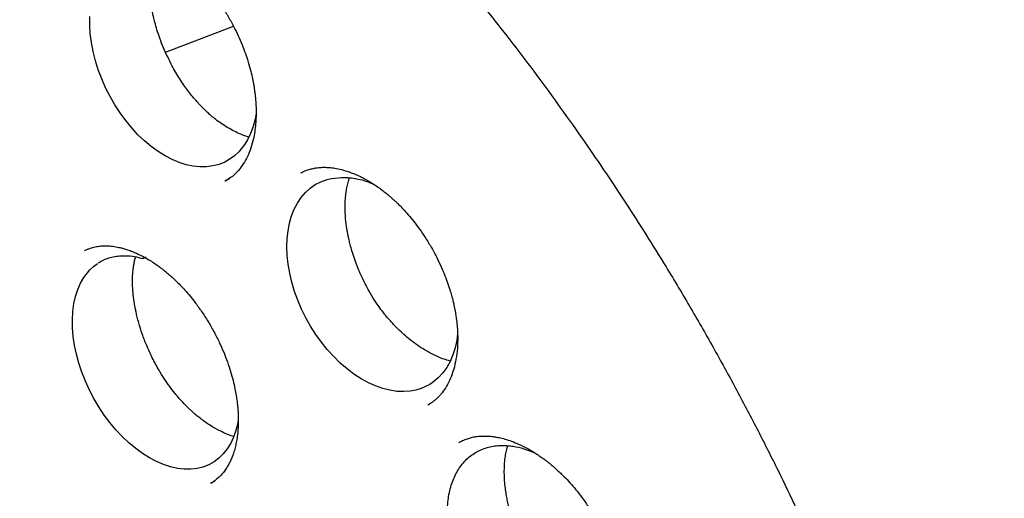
# Model space of a CAD drawing. Header units: millimetres. Extents: x 8 to 718, y 12 to 784.
# Tile 27 of 58: x 654.18 to 665.2, y 329.67 to 335.03. Entities that reach past the tile are written whole.
import ezdxf

# ---------------------------------------------------------------- set-up
doc = ezdxf.new("R2010")
doc.units = ezdxf.units.MM

msp = doc.modelspace()

# ---------------------------------------------------------------- linework, layer by layer
at = {"color": 7, "linetype": 'Continuous', "lineweight": 30}
for p, q in [((655.813, 334.666), (656.574, 334.956)), ((657.329, 333.311), (657.334, 333.314)), ((656.482, 333.222), (656.49, 333.227)), ((656.494, 333.229), (656.499, 333.232)), ((656.513, 333.241), (656.534, 333.254)), ((655.559, 332.375), (655.568, 332.374)), ((655.565, 332.354), (655.596, 332.374)), ((658.768, 330.726), (658.751, 330.715)), ((658.755, 330.717), (658.769, 330.726)), ((659.918, 330.192), (659.954, 330.176))]:
    msp.add_line(p, q, dxfattribs=at)
at = {"color": 7, "linetype": 'Continuous', "lineweight": 30, "flags": 128}
for points in [[(656.828, 333.978), (656.816, 333.913), (656.794, 333.831), (656.766, 333.755), (656.731, 333.683), (656.702, 333.635), (656.634, 333.549), (656.587, 333.506), (656.538, 333.469), (656.478, 333.435), (656.414, 333.409), (656.345, 333.391), (656.273, 333.382), (656.2, 333.381), (656.124, 333.389), (656.046, 333.405), (655.966, 333.43), (655.888, 333.463), (655.809, 333.504), (655.731, 333.553), (655.653, 333.61), (655.579, 333.672), (655.506, 333.741), (655.436, 333.817), (655.368, 333.899), (655.306, 333.984), (655.247, 334.074), (655.193, 334.168), (655.143, 334.267), (655.1, 334.365), (655.062, 334.466), (655.03, 334.567), (655.004, 334.671), (654.985, 334.771), (654.972, 334.87), (654.966, 334.968), (654.967, 335.065)], [(659.084, 331.514), (659.074, 331.44), (659.056, 331.357), (659.031, 331.277), (658.999, 331.202), (658.962, 331.136), (658.919, 331.076), (658.87, 331.022), (658.815, 330.975), (658.772, 330.946), (658.677, 330.9), (658.617, 330.882), (658.553, 330.87), (658.48, 330.865), (658.405, 330.868), (658.326, 330.88), (658.245, 330.9), (658.165, 330.928), (658.085, 330.965), (658.004, 331.009), (657.923, 331.062), (657.846, 331.12), (657.77, 331.185), (657.697, 331.257), (657.625, 331.336), (657.559, 331.417), (657.497, 331.505), (657.438, 331.596), (657.384, 331.692), (657.337, 331.788), (657.295, 331.887), (657.258, 331.987), (657.228, 332.09), (657.204, 332.19), (657.187, 332.29), (657.177, 332.388), (657.173, 332.486), (657.176, 332.578), (657.186, 332.666), (657.202, 332.752), (657.226, 332.834), (657.256, 332.907), (657.291, 332.976), (657.333, 333.038), (657.382, 333.095), (657.434, 333.142), (657.491, 333.182), (657.554, 333.215), (657.622, 333.24), (657.674, 333.252), (657.784, 333.263), (657.842, 333.262), (657.842, 333.262)], [(656.629, 330.552), (656.622, 330.513), (656.602, 330.431), (656.576, 330.357), (656.544, 330.288), (656.505, 330.225), (656.46, 330.168), (656.411, 330.121), (656.357, 330.08), (656.298, 330.047), (656.233, 330.021), (656.167, 330.005), (656.097, 329.997), (656.024, 329.997), (655.947, 330.006), (655.871, 330.023), (655.793, 330.048), (655.714, 330.082), (655.634, 330.124), (655.557, 330.173), (655.48, 330.229), (655.404, 330.292), (655.329, 330.363), (655.259, 330.437), (655.192, 330.518), (655.128, 330.603), (655.067, 330.695), (655.012, 330.787), (654.962, 330.883), (654.917, 330.981), (654.877, 331.083), (654.844, 331.182), (654.816, 331.283), (654.795, 331.383), (654.78, 331.483), (654.772, 331.579), (654.771, 331.672), (654.776, 331.763), (654.788, 331.851), (654.806, 331.931), (654.831, 332.007), (654.862, 332.078), (654.9, 332.144), (654.967, 332.228), (655.008, 332.266), (655.052, 332.3), (655.052, 332.3)]]:
    msp.add_lwpolyline(points, dxfattribs=at)
at = {"color": 7, "linetype": 'Continuous', "lineweight": 30}
for points, knots in [([(647.729, 341.927), (647.736, 341.928), (647.751, 341.93), (647.784, 341.933), (647.826, 341.937), (647.879, 341.942), (647.95, 341.946), (648.036, 341.951), (648.138, 341.954), (648.26, 341.957), (648.404, 341.957), (648.573, 341.954), (648.758, 341.945), (648.957, 341.931), (649.146, 341.913), (649.319, 341.893), (649.476, 341.871), (649.639, 341.845), (649.809, 341.815), (649.986, 341.78), (650.163, 341.741), (650.337, 341.7), (650.5, 341.658), (650.654, 341.615), (650.798, 341.573), (650.932, 341.532), (651.062, 341.491), (651.187, 341.449), (651.305, 341.408), (651.408, 341.371), (651.492, 341.34), (651.559, 341.315), (651.61, 341.295), (651.652, 341.279), (651.686, 341.266), (651.715, 341.254), (651.747, 341.242), (651.788, 341.225), (651.842, 341.203), (651.906, 341.177), (652.049, 341.117), (652.267, 341.021), (652.579, 340.876), (652.915, 340.708), (653.275, 340.515), (653.576, 340.344), (653.816, 340.2), (653.995, 340.09), (654.179, 339.973), (654.371, 339.848), (654.574, 339.712), (654.786, 339.565), (655.008, 339.406), (655.243, 339.233), (655.493, 339.043), (655.756, 338.835), (656.028, 338.612), (656.311, 338.373), (656.602, 338.118), (656.887, 337.859), (657.164, 337.598), (657.432, 337.337), (657.705, 337.062), (657.984, 336.773), (658.267, 336.47), (658.554, 336.151), (658.844, 335.817), (659.128, 335.48), (659.403, 335.141), (659.67, 334.802), (659.938, 334.449), (660.205, 334.086), (660.466, 333.718), (660.718, 333.351), (660.96, 332.987), (661.193, 332.624), (661.439, 332.228), (661.696, 331.798), (661.96, 331.336), (662.211, 330.88), (662.447, 330.429), (662.671, 329.985), (662.881, 329.548), (663.079, 329.118), (663.264, 328.697), (663.438, 328.285), (663.6, 327.881), (663.751, 327.487), (663.892, 327.103), (664.022, 326.728), (664.142, 326.366), (664.252, 326.017), (664.352, 325.681), (664.446, 325.352), (664.533, 325.026), (664.616, 324.698), (664.695, 324.365), (664.77, 324.027), (664.846, 323.655), (664.922, 323.249), (664.994, 322.807), (665.057, 322.361), (665.11, 321.91), (665.148, 321.5), (665.174, 321.131), (665.191, 320.804), (665.201, 320.476), (665.205, 320.148), (665.202, 319.849), (665.194, 319.586), (665.185, 319.364), (665.172, 319.161), (665.159, 318.976), (665.144, 318.81), (665.129, 318.661), (665.115, 318.529), (665.101, 318.414), (665.089, 318.316), (665.078, 318.241), (665.071, 318.186), (665.065, 318.148), (665.06, 318.111), (665.053, 318.069), (665.045, 318.015), (665.034, 317.95), (665.022, 317.878), (665.009, 317.799), (664.993, 317.711), (664.974, 317.613), (664.953, 317.508), (664.92, 317.349), (664.871, 317.137), (664.806, 316.881), (664.735, 316.632), (664.659, 316.389), (664.575, 316.143), (664.493, 315.926), (664.417, 315.737), (664.348, 315.576), (664.274, 315.415), (664.198, 315.257), (664.121, 315.108), (664.047, 314.972), (663.978, 314.849), (663.913, 314.741), (663.854, 314.645), (663.801, 314.562), (663.754, 314.491), (663.714, 314.432), (663.68, 314.384), (663.661, 314.357), (663.652, 314.345)], [0, 0, 0, 0, 0.001223, 0.002734, 0.004542, 0.006653, 0.009066, 0.012547, 0.016328, 0.02041, 0.026088, 0.03226, 0.038928, 0.046091, 0.053749, 0.059031, 0.064526, 0.070234, 0.076153, 0.082286, 0.088532, 0.09447, 0.100052, 0.105278, 0.110147, 0.11466, 0.118816, 0.123257, 0.127203, 0.130654, 0.133609, 0.135631, 0.137331, 0.138709, 0.139802, 0.140669, 0.141599, 0.143023, 0.144802, 0.146935, 0.149423, 0.158944, 0.168589, 0.180232, 0.19205, 0.204044, 0.209831, 0.215658, 0.221637, 0.227949, 0.234595, 0.241575, 0.248891, 0.256541, 0.264914, 0.273654, 0.282762, 0.292237, 0.30208, 0.312289, 0.321281, 0.33054, 0.340065, 0.349858, 0.359917, 0.370244, 0.380837, 0.391697, 0.401655, 0.411826, 0.422213, 0.432813, 0.443437, 0.453718, 0.463848, 0.473827, 0.483654, 0.496191, 0.508472, 0.520498, 0.532269, 0.543784, 0.555044, 0.566048, 0.576797, 0.58729, 0.597527, 0.607509, 0.617235, 0.626705, 0.63592, 0.644702, 0.653239, 0.661529, 0.669761, 0.678144, 0.686678, 0.695364, 0.704202, 0.715526, 0.72709, 0.738893, 0.750934, 0.763215, 0.772113, 0.781133, 0.790273, 0.799535, 0.808881, 0.815849, 0.822323, 0.828303, 0.83379, 0.838784, 0.843285, 0.847292, 0.850806, 0.853828, 0.856356, 0.857744, 0.85894, 0.859956, 0.861171, 0.862888, 0.865108, 0.867274, 0.869768, 0.872592, 0.875746, 0.879193, 0.882735, 0.891325, 0.900257, 0.908521, 0.917056, 0.925863, 0.934943, 0.940984, 0.94714, 0.953411, 0.959793, 0.965938, 0.97161, 0.97681, 0.981537, 0.985793, 0.989577, 0.992889, 0.99573, 0.9981, 1, 1, 1, 1]), ([(647.997, 341.724), (647.987, 341.723), (647.962, 341.721), (647.922, 341.717), (647.872, 341.711), (647.813, 341.705), (647.747, 341.696), (647.671, 341.686), (647.588, 341.673), (647.497, 341.659), (647.372, 341.637), (647.221, 341.606), (647.057, 341.568), (646.91, 341.53), (646.781, 341.492), (646.662, 341.455), (646.552, 341.419), (646.452, 341.383), (646.362, 341.349), (646.281, 341.317), (646.205, 341.285), (646.125, 341.251), (646.036, 341.211), (645.934, 341.163), (645.82, 341.106), (645.696, 341.04), (645.593, 340.983), (645.514, 340.936), (645.46, 340.903), (645.405, 340.869), (645.349, 340.834), (645.296, 340.798), (645.246, 340.765), (645.203, 340.736), (645.166, 340.71), (645.135, 340.688), (645.11, 340.67), (645.09, 340.656), (645.067, 340.639), (645.035, 340.615), (644.991, 340.581), (644.937, 340.54), (644.875, 340.491), (644.806, 340.435), (644.733, 340.373), (644.647, 340.298), (644.551, 340.21), (644.451, 340.114), (644.36, 340.022), (644.276, 339.934), (644.198, 339.849), (644.127, 339.768), (644.064, 339.695), (644.009, 339.628), (643.958, 339.565), (643.911, 339.505), (643.864, 339.444), (643.817, 339.381), (643.761, 339.305), (643.697, 339.215), (643.624, 339.107), (643.548, 338.99), (643.47, 338.864), (643.389, 338.728), (643.308, 338.582), (643.225, 338.426), (643.156, 338.288), (643.1, 338.17), (643.056, 338.076), (643.013, 337.979), (642.972, 337.885), (642.936, 337.796), (642.903, 337.715), (642.874, 337.641), (642.849, 337.577), (642.83, 337.525), (642.815, 337.484), (642.803, 337.451), (642.791, 337.417), (642.776, 337.374), (642.757, 337.32), (642.735, 337.257), (642.712, 337.185), (642.687, 337.107), (642.66, 337.022), (642.634, 336.936), (642.609, 336.849), (642.585, 336.763), (642.562, 336.677), (642.526, 336.54), (642.48, 336.352), (642.428, 336.112), (642.38, 335.869), (642.337, 335.616), (642.3, 335.371), (642.27, 335.136), (642.245, 334.914), (642.226, 334.714), (642.213, 334.542), (642.203, 334.404), (642.196, 334.276), (642.19, 334.163), (642.186, 334.067), (642.183, 333.985), (642.181, 333.913), (642.179, 333.853), (642.178, 333.803), (642.178, 333.764), (642.177, 333.733), (642.176, 333.695), (642.176, 333.642), (642.175, 333.567), (642.175, 333.478), (642.175, 333.373), (642.177, 333.254), (642.179, 333.12), (642.185, 332.934), (642.195, 332.693), (642.212, 332.397), (642.236, 332.081), (642.268, 331.748), (642.308, 331.395), (642.358, 331.023), (642.416, 330.648), (642.482, 330.269), (642.555, 329.889), (642.639, 329.494), (642.734, 329.084), (642.841, 328.662), (642.96, 328.227), (643.091, 327.781), (643.236, 327.321), (643.388, 326.873), (643.544, 326.438), (643.702, 326.02), (643.869, 325.599), (644.044, 325.182), (644.224, 324.77), (644.421, 324.341), (644.635, 323.894), (644.867, 323.433), (645.105, 322.98), (645.351, 322.535), (645.602, 322.096), (645.86, 321.666), (646.121, 321.246), (646.386, 320.837), (646.652, 320.442), (646.919, 320.06), (647.187, 319.69), (647.455, 319.332), (647.737, 318.969), (648.032, 318.604), (648.339, 318.236), (648.646, 317.883), (648.952, 317.543), (649.257, 317.218), (649.56, 316.906), (649.861, 316.607), (650.173, 316.309), (650.497, 316.011), (650.836, 315.713), (651.176, 315.426), (651.52, 315.149), (651.867, 314.882), (652.216, 314.626), (652.565, 314.383), (652.913, 314.152), (653.247, 313.943), (653.482, 313.804), (653.617, 313.726), (653.664, 313.699), (653.707, 313.675), (653.743, 313.655), (653.776, 313.636), (653.816, 313.614), (653.869, 313.585), (653.935, 313.549), (654.011, 313.508), (654.094, 313.465), (654.18, 313.42), (654.294, 313.361), (654.438, 313.29), (654.613, 313.205), (654.799, 313.119), (655.012, 313.025), (655.248, 312.926), (655.501, 312.827), (655.748, 312.736), (655.99, 312.653), (656.226, 312.579), (656.456, 312.512), (656.649, 312.461), (656.804, 312.423), (656.918, 312.397), (657.022, 312.374), (657.114, 312.355), (657.194, 312.339), (657.266, 312.325), (657.336, 312.313), (657.406, 312.301), (657.488, 312.287), (657.584, 312.273), (657.697, 312.257), (657.818, 312.241), (657.948, 312.227), (658.087, 312.214), (658.236, 312.203), (658.395, 312.194), (658.566, 312.188), (658.733, 312.187), (658.892, 312.189), (659.043, 312.194), (659.17, 312.201), (659.271, 312.209), (659.342, 312.215), (659.407, 312.221), (659.464, 312.227), (659.515, 312.233), (659.558, 312.238), (659.593, 312.242), (659.626, 312.247), (659.661, 312.252), (659.704, 312.258), (659.756, 312.266), (659.819, 312.276), (659.887, 312.287), (659.995, 312.307), (660.134, 312.336), (660.298, 312.375), (660.448, 312.414), (660.583, 312.454), (660.704, 312.492), (660.811, 312.529), (660.906, 312.563), (660.988, 312.594), (661.051, 312.619), (661.097, 312.638), (661.128, 312.651), (661.16, 312.664), (661.197, 312.68), (661.24, 312.699), (661.292, 312.723), (661.35, 312.749), (661.412, 312.779), (661.49, 312.818), (661.583, 312.866), (661.69, 312.924), (661.797, 312.985), (661.887, 313.04), (661.963, 313.088), (662.024, 313.127), (662.086, 313.168), (662.148, 313.211), (662.211, 313.255), (662.268, 313.297), (662.318, 313.334), (662.358, 313.364), (662.39, 313.389), (662.414, 313.408), (662.435, 313.424), (662.459, 313.443), (662.49, 313.468), (662.53, 313.501), (662.578, 313.541), (662.634, 313.59), (662.698, 313.646), (662.766, 313.709), (662.838, 313.776), (662.91, 313.847), (662.984, 313.921), (663.055, 313.996), (663.124, 314.07), (663.188, 314.142), (663.25, 314.214), (663.319, 314.295), (663.393, 314.387), (663.472, 314.489), (663.544, 314.585), (663.589, 314.648), (663.611, 314.678)], [0, 0, 0, 0, 0.0007605, 0.0017869, 0.0030802, 0.0046409, 0.0064367, 0.0084915, 0.0108054, 0.0133785, 0.0161527, 0.0214052, 0.0263164, 0.030413, 0.0342376, 0.03779, 0.0410703, 0.0441324, 0.0468979, 0.0493668, 0.0515794, 0.054012, 0.0568023, 0.0599504, 0.0636616, 0.0676673, 0.071964, 0.0737316, 0.0755442, 0.0774016, 0.079304, 0.0811931, 0.0828897, 0.0843809, 0.0856669, 0.0867476, 0.087623, 0.0882931, 0.0888794, 0.0900969, 0.0916868, 0.093649, 0.0958694, 0.0984289, 0.1012196, 0.1039644, 0.1081568, 0.1122016, 0.1156882, 0.1190573, 0.1223079, 0.125361, 0.127964, 0.1303528, 0.1325271, 0.1345663, 0.1366565, 0.1388055, 0.1410299, 0.1442888, 0.1477845, 0.1515168, 0.15548, 0.1596519, 0.1640302, 0.1686151, 0.1734062, 0.1759983, 0.1786469, 0.1813521, 0.1840246, 0.186438, 0.1885812, 0.1906069, 0.1923126, 0.1936982, 0.1947638, 0.195514, 0.1963151, 0.1974187, 0.1988248, 0.2005334, 0.2023144, 0.2043366, 0.2065286, 0.2087075, 0.210864, 0.2129981, 0.2151099, 0.2171993, 0.2230456, 0.2287093, 0.2342527, 0.2400422, 0.2461378, 0.2508782, 0.2557884, 0.2608683, 0.2639414, 0.2669675, 0.2697147, 0.2721749, 0.2741289, 0.2758541, 0.2773506, 0.2786183, 0.2796573, 0.2804727, 0.2810717, 0.2815781, 0.2828323, 0.2843848, 0.2862356, 0.2883847, 0.2908321, 0.2935777, 0.2965783, 0.302202, 0.3081393, 0.3143902, 0.3209546, 0.3278325, 0.3350239, 0.3425287, 0.3494788, 0.3566777, 0.3641253, 0.3718217, 0.3797667, 0.387812, 0.3960972, 0.4046223, 0.4133872, 0.4210124, 0.4288102, 0.436662, 0.4444361, 0.4521325, 0.4597511, 0.4686303, 0.4774016, 0.4860651, 0.4946206, 0.5032209, 0.5117095, 0.5200863, 0.5283513, 0.5365047, 0.5444038, 0.5521952, 0.5598789, 0.5674549, 0.5759333, 0.5842727, 0.5924732, 0.6005347, 0.6084574, 0.6162411, 0.6238859, 0.6313919, 0.6398004, 0.6481364, 0.6564892, 0.664859, 0.6732459, 0.6816501, 0.6900718, 0.6983422, 0.7066296, 0.7139368, 0.7150863, 0.7162361, 0.7173298, 0.7181745, 0.7187541, 0.7197288, 0.721003, 0.7225766, 0.7244348, 0.7264173, 0.7284803, 0.7306238, 0.7345684, 0.7387596, 0.7431973, 0.7478817, 0.7540695, 0.7601534, 0.7661235, 0.7719797, 0.777722, 0.7833504, 0.7888347, 0.7919415, 0.7947743, 0.7973329, 0.7996174, 0.8016278, 0.8033461, 0.8050409, 0.8068046, 0.8086445, 0.8112294, 0.8140592, 0.8171341, 0.8204541, 0.8240192, 0.8277912, 0.8319061, 0.8363669, 0.8411738, 0.8449886, 0.8489965, 0.8531974, 0.8552442, 0.8571993, 0.8589605, 0.8605277, 0.861901, 0.8630803, 0.8640656, 0.8648604, 0.8657598, 0.8669517, 0.868407, 0.8701444, 0.8721456, 0.8741687, 0.879235, 0.8839336, 0.8882644, 0.8922274, 0.8958225, 0.899002, 0.9018437, 0.9043478, 0.9065143, 0.9075985, 0.9085729, 0.9094686, 0.9105677, 0.9119377, 0.9135469, 0.9154174, 0.9174125, 0.9193943, 0.9229003, 0.9263638, 0.9298153, 0.9334339, 0.9354398, 0.9375014, 0.9396187, 0.9417917, 0.9440205, 0.9461648, 0.9478934, 0.949334, 0.9504865, 0.9513511, 0.9519374, 0.9527739, 0.9539318, 0.9554111, 0.9572119, 0.9593341, 0.9617777, 0.9645427, 0.9672258, 0.9701549, 0.9731718, 0.9760849, 0.9788938, 0.9815985, 0.9841989, 0.9866951, 0.9904072, 0.993862, 0.9970596, 1, 1, 1, 1]), ([(655.143, 335.863), (655.156, 335.869), (655.184, 335.882), (655.24, 335.901), (655.304, 335.913), (655.366, 335.916), (655.418, 335.915), (655.463, 335.911), (655.506, 335.904), (655.55, 335.895), (655.597, 335.882), (655.65, 335.864), (655.714, 335.838), (655.79, 335.802), (655.869, 335.757), (655.942, 335.708), (656.002, 335.664), (656.05, 335.625), (656.087, 335.594), (656.116, 335.568), (656.142, 335.543), (656.172, 335.514), (656.21, 335.475), (656.259, 335.422), (656.316, 335.355), (656.376, 335.276), (656.44, 335.186), (656.505, 335.083), (656.564, 334.978), (656.616, 334.873), (656.661, 334.774), (656.699, 334.676), (656.734, 334.576), (656.762, 334.479), (656.784, 334.389), (656.798, 334.319), (656.806, 334.267), (656.812, 334.224), (656.818, 334.179), (656.823, 334.126), (656.827, 334.064), (656.829, 333.997), (656.827, 333.92), (656.821, 333.838), (656.81, 333.753), (656.791, 333.661), (656.763, 333.567), (656.722, 333.474), (656.674, 333.393), (656.622, 333.329), (656.572, 333.281), (656.526, 333.247), (656.495, 333.229), (656.479, 333.22)], [0, 0, 0, 0, 0.022296, 0.04683, 0.07375, 0.093574, 0.111012, 0.125998, 0.138506, 0.15338, 0.168431, 0.184614, 0.204294, 0.227604, 0.25457, 0.275954, 0.294246, 0.309153, 0.320659, 0.328776, 0.336477, 0.345819, 0.356804, 0.373877, 0.393144, 0.414541, 0.438075, 0.463746, 0.491542, 0.513776, 0.537182, 0.559995, 0.580605, 0.60467, 0.624852, 0.641161, 0.652067, 0.66056, 0.670666, 0.68338, 0.698159, 0.714621, 0.732755, 0.75594, 0.779325, 0.801988, 0.834655, 0.86599, 0.897051, 0.927934, 0.949506, 0.973512, 1, 1, 1, 1]), ([(656.746, 333.714), (656.739, 333.716), (656.703, 333.726), (656.642, 333.751), (656.564, 333.788), (656.492, 333.83), (656.424, 333.875), (656.364, 333.92), (656.316, 333.96), (656.277, 333.996), (656.245, 334.027), (656.221, 334.051), (656.2, 334.073), (656.176, 334.099), (656.145, 334.134), (656.107, 334.18), (656.064, 334.235), (656.019, 334.297), (655.974, 334.365), (655.929, 334.438), (655.883, 334.52), (655.837, 334.612), (655.791, 334.714), (655.751, 334.816), (655.719, 334.911), (655.696, 334.992), (655.68, 335.056), (655.669, 335.105), (655.662, 335.143), (655.655, 335.183), (655.648, 335.231), (655.642, 335.29), (655.637, 335.358), (655.636, 335.45), (655.642, 335.557), (655.661, 335.668), (655.681, 335.746), (655.696, 335.784), (655.7, 335.793)], [0, 0, 0, 0, 0.011757, 0.059335, 0.09387, 0.130653, 0.168588, 0.197513, 0.222461, 0.243419, 0.260358, 0.27325, 0.282677, 0.295052, 0.312146, 0.333969, 0.360015, 0.38761, 0.416377, 0.446313, 0.477412, 0.515143, 0.554408, 0.594702, 0.630789, 0.661238, 0.686074, 0.702915, 0.715736, 0.729808, 0.748357, 0.771373, 0.798837, 0.829978, 0.883658, 0.935097, 0.98432, 1, 1, 1, 1]), ([(657.33, 333.313), (657.336, 333.317), (657.35, 333.324), (657.384, 333.34), (657.43, 333.355), (657.474, 333.365), (657.512, 333.371), (657.543, 333.374), (657.573, 333.376), (657.612, 333.376), (657.663, 333.373), (657.73, 333.363), (657.808, 333.345), (657.897, 333.316), (657.98, 333.28), (658.051, 333.243), (658.109, 333.209), (658.168, 333.172), (658.223, 333.133), (658.27, 333.096), (658.309, 333.065), (658.338, 333.04), (658.362, 333.018), (658.386, 332.997), (658.419, 332.965), (658.463, 332.921), (658.518, 332.861), (658.579, 332.789), (658.643, 332.706), (658.71, 332.61), (658.772, 332.511), (658.828, 332.412), (658.877, 332.314), (658.922, 332.214), (658.96, 332.118), (658.99, 332.032), (659.012, 331.959), (659.028, 331.898), (659.039, 331.852), (659.046, 331.818), (659.051, 331.793), (659.056, 331.767), (659.063, 331.73), (659.071, 331.673), (659.079, 331.603), (659.084, 331.523), (659.086, 331.427), (659.08, 331.317), (659.062, 331.198), (659.034, 331.088), (658.996, 330.99), (658.95, 330.905), (658.908, 330.848), (658.874, 330.81), (658.849, 330.785), (658.821, 330.761), (658.789, 330.738), (658.765, 330.724), (658.753, 330.716)], [0, 0, 0, 0, 0.015286, 0.031903, 0.049929, 0.066071, 0.079054, 0.088955, 0.098535, 0.109093, 0.128031, 0.149431, 0.173523, 0.200738, 0.231118, 0.247511, 0.264711, 0.282722, 0.299869, 0.314251, 0.325857, 0.334673, 0.341262, 0.348403, 0.356471, 0.371981, 0.389966, 0.410199, 0.432682, 0.457418, 0.484404, 0.506114, 0.529072, 0.55315, 0.57552, 0.594969, 0.611509, 0.625148, 0.635892, 0.643062, 0.647914, 0.653019, 0.661554, 0.673522, 0.692556, 0.711818, 0.731182, 0.764404, 0.797641, 0.830605, 0.863344, 0.894831, 0.923824, 0.934827, 0.947462, 0.962538, 0.980053, 1, 1, 1, 1]), ([(659.001, 331.207), (658.977, 331.214), (658.923, 331.229), (658.835, 331.266), (658.743, 331.314), (658.656, 331.368), (658.575, 331.427), (658.501, 331.487), (658.438, 331.545), (658.389, 331.594), (658.348, 331.637), (658.309, 331.681), (658.263, 331.737), (658.21, 331.807), (658.152, 331.891), (658.097, 331.982), (658.047, 332.074), (658.004, 332.163), (657.967, 332.249), (657.935, 332.335), (657.908, 332.415), (657.887, 332.489), (657.874, 332.541), (657.866, 332.575), (657.861, 332.598), (657.856, 332.622), (657.85, 332.655), (657.843, 332.698), (657.835, 332.752), (657.829, 332.812), (657.825, 332.873), (657.824, 332.945), (657.827, 333.02), (657.835, 333.097), (657.847, 333.162), (657.86, 333.215), (657.87, 333.246), (657.874, 333.258)], [0, 0, 0, 0, 0.037608, 0.084828, 0.13061, 0.173977, 0.214199, 0.251219, 0.284393, 0.31195, 0.328583, 0.349616, 0.375597, 0.406561, 0.442437, 0.48316, 0.516905, 0.552786, 0.586041, 0.615672, 0.649531, 0.676935, 0.697887, 0.708344, 0.715893, 0.723897, 0.73637, 0.753301, 0.774245, 0.799358, 0.82483, 0.848554, 0.887257, 0.92034, 0.950446, 0.979293, 1, 1, 1, 1]), ([(657.842, 333.262), (657.866, 333.26), (657.916, 333.256), (657.994, 333.24), (658.069, 333.219), (658.118, 333.198), (658.14, 333.189)], [0, 0, 0, 0, 0.256655, 0.517776, 0.778889, 1, 1, 1, 1]), ([(654.908, 332.442), (654.913, 332.445), (654.925, 332.452), (654.956, 332.466), (654.999, 332.48), (655.052, 332.491), (655.103, 332.497), (655.149, 332.498), (655.188, 332.496), (655.224, 332.492), (655.259, 332.487), (655.294, 332.48), (655.334, 332.47), (655.379, 332.457), (655.432, 332.438), (655.492, 332.413), (655.558, 332.381), (655.623, 332.344), (655.681, 332.308), (655.729, 332.275), (655.766, 332.247), (655.798, 332.222), (655.833, 332.193), (655.878, 332.155), (655.927, 332.109), (655.98, 332.056), (656.033, 331.999), (656.091, 331.932), (656.157, 331.848), (656.227, 331.75), (656.298, 331.64), (656.361, 331.529), (656.417, 331.417), (656.466, 331.307), (656.508, 331.198), (656.543, 331.092), (656.571, 330.992), (656.591, 330.902), (656.605, 330.825), (656.614, 330.762), (656.62, 330.711), (656.624, 330.664), (656.628, 330.612), (656.629, 330.55), (656.628, 330.479), (656.623, 330.401), (656.613, 330.329), (656.6, 330.263), (656.585, 330.205), (656.567, 330.151), (656.547, 330.103), (656.527, 330.061), (656.505, 330.022), (656.478, 329.981), (656.445, 329.939), (656.406, 329.899), (656.369, 329.869), (656.339, 329.849), (656.325, 329.842), (656.319, 329.838)], [0, 0, 0, 0, 0.01319, 0.029084, 0.047853, 0.068583, 0.087155, 0.103124, 0.116475, 0.128186, 0.139837, 0.151452, 0.164057, 0.17862, 0.195156, 0.213677, 0.234194, 0.254962, 0.272646, 0.287149, 0.298454, 0.306552, 0.316681, 0.330349, 0.347564, 0.362805, 0.380049, 0.399304, 0.420398, 0.448526, 0.475971, 0.502726, 0.528787, 0.554156, 0.57884, 0.602837, 0.626001, 0.646851, 0.664559, 0.679153, 0.690649, 0.700693, 0.713262, 0.728525, 0.746473, 0.766924, 0.788973, 0.806473, 0.824796, 0.843942, 0.861787, 0.876653, 0.891711, 0.908826, 0.927995, 0.948861, 0.968133, 0.985126, 1, 1, 1, 1]), ([(655.063, 332.306), (655.076, 332.314), (655.108, 332.334), (655.163, 332.357), (655.229, 332.376), (655.299, 332.386), (655.378, 332.388), (655.466, 332.38), (655.531, 332.363), (655.563, 332.354)], [0, 0, 0, 0, 0.0933103, 0.2310081, 0.369669, 0.5098215, 0.6520173, 0.8250463, 1, 1, 1, 1]), ([(656.578, 330.362), (656.559, 330.367), (656.514, 330.382), (656.436, 330.417), (656.359, 330.459), (656.292, 330.501), (656.24, 330.537), (656.19, 330.575), (656.146, 330.612), (656.11, 330.643), (656.083, 330.669), (656.061, 330.69), (656.038, 330.713), (656.007, 330.745), (655.965, 330.791), (655.915, 330.851), (655.858, 330.925), (655.799, 331.011), (655.732, 331.118), (655.666, 331.241), (655.604, 331.377), (655.553, 331.508), (655.52, 331.615), (655.498, 331.696), (655.485, 331.751), (655.476, 331.797), (655.469, 331.835), (655.463, 331.87), (655.457, 331.909), (655.451, 331.961), (655.446, 332.028), (655.444, 332.105), (655.446, 332.174), (655.451, 332.232), (655.457, 332.279), (655.466, 332.323), (655.473, 332.355), (655.478, 332.372), (655.478, 332.374)], [0, 0, 0, 0, 0.030023, 0.074722, 0.124421, 0.151169, 0.179187, 0.206497, 0.229768, 0.248921, 0.263934, 0.274782, 0.284329, 0.301975, 0.325366, 0.354442, 0.389096, 0.428692, 0.468128, 0.524937, 0.57898, 0.630233, 0.678659, 0.703725, 0.725293, 0.743369, 0.757964, 0.769993, 0.785474, 0.805492, 0.834557, 0.869096, 0.90293, 0.92686, 0.949569, 0.971348, 0.996362, 1, 1, 1, 1]), ([(659.098, 330.295), (659.117, 330.305), (659.151, 330.323), (659.203, 330.342), (659.245, 330.353), (659.278, 330.36), (659.304, 330.363), (659.327, 330.366), (659.348, 330.367), (659.367, 330.368), (659.387, 330.368), (659.408, 330.368), (659.431, 330.367), (659.464, 330.364), (659.508, 330.358), (659.566, 330.347), (659.634, 330.329), (659.711, 330.302), (659.799, 330.264), (659.878, 330.223), (659.946, 330.182), (659.995, 330.15), (660.036, 330.121), (660.066, 330.099), (660.091, 330.08), (660.112, 330.063), (660.134, 330.045), (660.156, 330.027), (660.182, 330.004), (660.213, 329.975), (660.257, 329.934), (660.311, 329.879), (660.376, 329.806), (660.444, 329.724), (660.512, 329.632), (660.58, 329.53), (660.641, 329.429), (660.694, 329.329), (660.739, 329.235), (660.778, 329.144), (660.809, 329.06), (660.834, 328.987), (660.852, 328.925), (660.865, 328.875), (660.874, 328.837), (660.88, 328.81), (660.885, 328.787), (660.891, 328.759), (660.898, 328.719), (660.908, 328.65), (660.918, 328.556), (660.921, 328.44), (660.916, 328.325), (660.9, 328.212), (660.874, 328.108), (660.838, 328.014), (660.794, 327.931), (660.751, 327.872), (660.713, 327.829), (660.682, 327.8), (660.649, 327.774), (660.626, 327.759), (660.613, 327.751)], [0, 0, 0, 0, 0.025331, 0.047086, 0.065248, 0.076497, 0.085697, 0.095262, 0.101347, 0.107446, 0.114005, 0.121028, 0.128518, 0.136469, 0.152518, 0.170324, 0.190685, 0.213713, 0.239431, 0.267864, 0.283111, 0.298314, 0.311123, 0.319036, 0.325495, 0.333016, 0.338148, 0.344605, 0.352526, 0.361912, 0.372767, 0.392215, 0.413234, 0.43583, 0.460006, 0.485759, 0.513075, 0.534579, 0.556941, 0.578801, 0.598072, 0.61474, 0.628814, 0.6403, 0.649203, 0.654987, 0.659049, 0.665233, 0.674601, 0.687145, 0.714863, 0.742795, 0.774781, 0.806764, 0.838489, 0.870004, 0.900812, 0.93, 0.944001, 0.959504, 0.978163, 1, 1, 1, 1]), ([(660.848, 328.26), (660.837, 328.236), (660.816, 328.19), (660.775, 328.127), (660.729, 328.07), (660.677, 328.02), (660.621, 327.978), (660.559, 327.943), (660.493, 327.917), (660.423, 327.899), (660.35, 327.889), (660.274, 327.888), (660.195, 327.895), (660.115, 327.911), (660.033, 327.935), (659.951, 327.967), (659.869, 328.007), (659.787, 328.054), (659.706, 328.109), (659.628, 328.17), (659.551, 328.239), (659.477, 328.313), (659.406, 328.392), (659.34, 328.476), (659.277, 328.565), (659.22, 328.657), (659.167, 328.753), (659.12, 328.849), (659.079, 328.949), (659.044, 329.049), (659.015, 329.149), (658.994, 329.248), (658.978, 329.347), (658.97, 329.444), (658.969, 329.538), (658.974, 329.628), (658.986, 329.715), (659.006, 329.797), (659.032, 329.874), (659.064, 329.945), (659.102, 330.011), (659.147, 330.069), (659.197, 330.121), (659.253, 330.164), (659.313, 330.201), (659.378, 330.229), (659.447, 330.249), (659.519, 330.261), (659.595, 330.264), (659.667, 330.26), (659.754, 330.246), (659.836, 330.224), (659.897, 330.2), (659.918, 330.192)], [0, 0, 0, 0, 0.019325, 0.038651, 0.058464, 0.078424, 0.097752, 0.11732, 0.136888, 0.156848, 0.176244, 0.19564, 0.215313, 0.235272, 0.254668, 0.274064, 0.293737, 0.313696, 0.333042, 0.352523, 0.372161, 0.39212, 0.411466, 0.431025, 0.450585, 0.470544, 0.48989, 0.509449, 0.529009, 0.548968, 0.568314, 0.587874, 0.607433, 0.627392, 0.646738, 0.666298, 0.685857, 0.705817, 0.725162, 0.744722, 0.764281, 0.784241, 0.803586, 0.823068, 0.842705, 0.862665, 0.882061, 0.901456, 0.921129, 0.941089, 0.955717, 0.985164, 1, 1, 1, 1]), ([(660.842, 328.247), (660.828, 328.25), (660.791, 328.258), (660.73, 328.277), (660.657, 328.306), (660.581, 328.344), (660.504, 328.388), (660.427, 328.439), (660.353, 328.496), (660.284, 328.554), (660.224, 328.609), (660.177, 328.656), (660.139, 328.696), (660.105, 328.734), (660.066, 328.779), (660.021, 328.835), (659.97, 328.904), (659.915, 328.984), (659.86, 329.075), (659.81, 329.168), (659.768, 329.256), (659.734, 329.337), (659.707, 329.41), (659.685, 329.478), (659.666, 329.543), (659.65, 329.606), (659.637, 329.669), (659.625, 329.735), (659.615, 329.808), (659.608, 329.89), (659.606, 329.978), (659.609, 330.063), (659.618, 330.138), (659.628, 330.193), (659.637, 330.233), (659.642, 330.251), (659.644, 330.26)], [0, 0, 0, 0, 0.021605, 0.055687, 0.092839, 0.130075, 0.167209, 0.204246, 0.241176, 0.27667, 0.307171, 0.332437, 0.349468, 0.36629, 0.387419, 0.412873, 0.442652, 0.476765, 0.515098, 0.552734, 0.587143, 0.618185, 0.645908, 0.670343, 0.695534, 0.719395, 0.743081, 0.76769, 0.796628, 0.830097, 0.868044, 0.90658, 0.940619, 0.970183, 0.986413, 1, 1, 1, 1]), ([(656.32, 329.839), (656.338, 329.85), (656.357, 329.861), (656.373, 329.873), (656.374, 329.874)], [0, 0, 0, 0, 0.926483, 1, 1, 1, 1])]:
    msp.add_open_spline(points, degree=3, knots=knots, dxfattribs=at)

doc.saveas('drawing.dxf')
